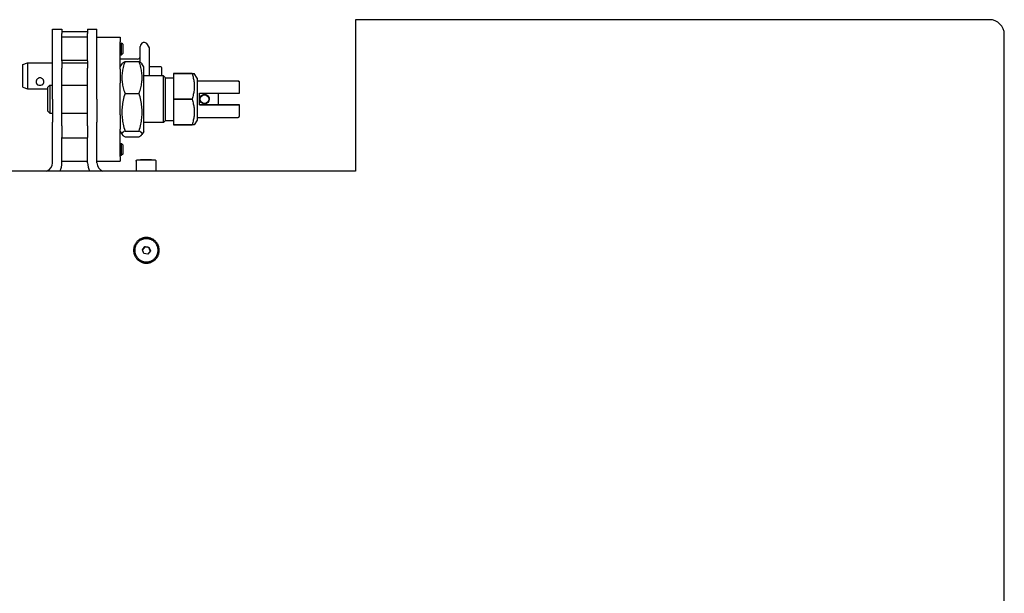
# Model space of a CAD drawing. Extents: x 1422 to 4284, y 1650 to 2964.
# Tile 13 of 30: x 1796 to 2217, y 1896 to 2141. Entities that reach past the tile are written whole.
import ezdxf

# ---------------------------------------------------------------- set-up
doc = ezdxf.new("R2010")
doc.units = 0
doc.layers.add('KF_SEQUENZA_10_NW_REAR', color=7, linetype='CONTINUOUS')
doc.layers.add('KF_SEQUENZA_10_NW_TOP', color=7, linetype='CONTINUOUS')

# ---------------------------------------------------------------- blocks, each defined once
blk = doc.blocks.new('KF_SEQUENZA_10_NW_TOP')
at = {"layer": 'KF_SEQUENZA_10_NW_TOP'}
for p, q in [((119.7, 476.5), (119.7, 411.71)), ((119.7, 476.5), (119.71, 476.5)), ((386.2, 476.5), (119.71, 476.5)), ((390.85, 476.5), (386.2, 476.5)), ((-9.95, 472.5), (-9.95, 472.5)), ((-9.95, 470.54), (-9.95, 472.5)), ((-9.95, 472.5), (-5.95, 472.5)), ((-5.95, 472.5), (-5.95, 472.5)), ((-5.95, 472.5), (-5.95, 470.54)), ((5.05, 472.5), (5.05, 472.5)), ((5.05, 472.5), (5.05, 470.54)), ((5.05, 472.5), (9.05, 472.5)), ((9.05, 472.5), (9.05, 472.5)), ((9.05, 470.54), (9.05, 472.5)), ((-9.95, 458.84), (-9.95, 470.54)), ((-5.95, 471.5), (5.05, 471.5)), ((-5.95, 458.84), (-5.95, 470.54)), ((5.05, 469), (-5.95, 469)), ((5.05, 458.84), (5.05, 470.54)), ((9.05, 458.84), (9.05, 470.54)), ((9.05, 469), (19.05, 469)), ((9.05, 469), (9.61, 469)), ((9.61, 469), (9.61, 469)), ((9.61, 469), (9.61, 469)), ((19.05, 469), (19.05, 467.04)), ((397.2, 44), (397.2, 470.15)), ((19.05, 455.35), (19.05, 467.04)), ((19.05, 466.5), (19.61, 466.5)), ((19.61, 461.5), (19.61, 466.5)), ((20.1, 466.01), (19.61, 466.5)), ((20.1, 466.01), (20.1, 461.99)), ((27.59, 463.59), (27.59, 465.08)), ((27.59, 458.27), (27.59, 463.59)), ((31.53, 464.42), (30.67, 465.9)), ((31.53, 463.01), (31.53, 464.42)), ((19.05, 461.5), (19.61, 461.5)), ((26.45, 459.62), (19.05, 459.62)), ((20.1, 461.99), (19.61, 461.5)), ((31.53, 452.5), (31.53, 463.01)), ((-22.7, 457.32), (-20.67, 458.06)), ((-22.7, 456.75), (-22.7, 457.32)), ((-22.7, 447.69), (-22.7, 456.75)), ((-20.67, 458.06), (-20.67, 457.4)), ((-20.67, 458.06), (-9.95, 458.06)), ((-20.67, 457.4), (-20.67, 446.95)), ((-9.95, 455.8), (-9.95, 458.84)), ((-9.95, 442.5), (-9.95, 455.8)), ((5.05, 459), (-5.95, 459)), ((-5.95, 458.84), (-5.95, 455.8)), ((-5.95, 458.06), (5.05, 458.06)), ((-5.95, 442.5), (-5.95, 455.8)), ((5.05, 458.84), (5.05, 455.8)), ((5.05, 442.5), (5.05, 455.8)), ((9.05, 455.8), (9.05, 458.84)), ((9.05, 442.5), (9.05, 455.8)), ((19.05, 456.35), (19.8, 457.65)), ((19.05, 455.35), (19.05, 449.27)), ((21.05, 458.56), (27.05, 458.56)), ((29.05, 456.35), (28.3, 457.65)), ((29.05, 428.65), (29.05, 456.35)), ((36.36, 456.35), (31.53, 456.35)), ((36.86, 455.45), (36.86, 455.84)), ((36.86, 452.5), (36.86, 455.45)), ((37.5, 452.5), (29.05, 452.5)), ((37.5, 432.5), (37.5, 452.5)), ((38.35, 451.65), (37.5, 452.5)), ((38.35, 433.35), (38.35, 451.65)), ((38.35, 451.65), (41.85, 451.65)), ((41.85, 453.5), (41.85, 453.49)), ((41.85, 453.5), (41.85, 453.5)), ((49.71, 453.5), (41.85, 453.5)), ((41.85, 453.5), (49.71, 453.5)), ((41.85, 453.49), (41.85, 442.5)), ((41.85, 453.49), (49.71, 453.49)), ((49.71, 453.5), (49.71, 453.49)), ((49.71, 453.5), (49.83, 453.5)), ((50.69, 453.5), (50.69, 453.5)), ((51.85, 451.5), (50.69, 453.5)), ((51.85, 451.5), (51.85, 433.5)), ((-22.7, 447.69), (-20.67, 446.95)), ((-20.67, 446.95), (-12.15, 446.95)), ((-12.15, 447.5), (-11.15, 448.5)), ((-12.15, 447.5), (-12.15, 437.5)), ((-11.15, 448.5), (-11.15, 436.5)), ((-11.15, 448.5), (-9.95, 448.5)), ((-5.95, 448.5), (5.05, 448.5)), ((19.05, 435.73), (19.05, 449.27)), ((51.85, 450.3), (69.45, 450.3)), ((70.05, 449.93), (70.05, 449.93)), ((70.05, 445), (70.05, 449.93)), ((-9.95, 442.5), (-9.95, 432.65)), ((-5.95, 432.65), (-5.95, 442.5)), ((5.05, 432.65), (5.05, 442.5)), ((9.05, 442.5), (9.05, 432.65)), ((21.05, 444.92), (27.05, 444.92)), ((41.85, 442.5), (41.85, 442.49)), ((49.71, 442.5), (41.85, 442.5)), ((41.85, 442.49), (41.85, 431.5)), ((41.85, 442.49), (49.71, 442.49)), ((49.71, 442.5), (49.71, 442.49)), ((52.85, 440), (52.85, 445)), ((52.85, 445), (70.05, 445)), ((53.1, 442.5), (53.1, 442.5)), ((57.1, 442.5), (57.1, 442.5)), ((57.1, 442.5), (57.1, 442.5)), ((60.85, 445), (60.85, 440)), ((52.85, 440), (70.05, 440)), ((70.05, 440), (52.85, 440)), ((70.05, 440), (60.85, 440)), ((60.85, 440), (70.05, 440)), ((70.05, 440), (70.05, 440)), ((70.05, 440), (70.05, 440)), ((70.05, 440), (70.05, 440)), ((70.05, 435.07), (70.05, 440)), ((-12.15, 437.5), (-11.15, 436.5)), ((-11.15, 436.5), (-9.95, 436.5)), ((-5.95, 436.5), (5.05, 436.5)), ((19.05, 435.73), (19.05, 429.64)), ((51.85, 434.7), (69.45, 434.7)), ((-9.95, 431.08), (-9.95, 432.65)), ((-9.95, 426.15), (-9.95, 431.08)), ((-5.95, 431.08), (-5.95, 432.65)), ((-5.95, 431.08), (-5.95, 426.15)), ((5.05, 431.08), (5.05, 432.65)), ((5.05, 431.08), (5.05, 426.15)), ((9.05, 431.08), (9.05, 432.65)), ((9.05, 426.15), (9.05, 431.08)), ((19.05, 417.95), (19.05, 429.64)), ((37.5, 432.5), (29.05, 432.5)), ((38.35, 433.35), (37.5, 432.5)), ((38.35, 433.35), (41.85, 433.35)), ((41.85, 431.5), (41.85, 431.5)), ((41.85, 431.5), (49.71, 431.5)), ((49.71, 431.5), (41.85, 431.5)), ((49.71, 431.5), (49.71, 431.5)), ((51.85, 433.5), (50.69, 431.5)), ((-9.95, 415.3), (-9.95, 426.15)), ((-5.95, 415.3), (-5.95, 426.15)), ((-5.95, 426), (5.05, 426)), ((5.05, 415.3), (5.05, 426.15)), ((9.05, 415.3), (9.05, 426.15)), ((19.05, 428.65), (19.8, 427.35)), ((21.05, 428.85), (27.05, 428.85)), ((21.05, 426.43), (27.05, 426.43)), ((29.05, 428.65), (28.3, 427.35)), ((19.05, 423.5), (19.61, 423.5)), ((19.61, 418.5), (19.61, 423.5)), ((20.1, 423.01), (19.61, 423.5)), ((20.1, 423.01), (20.1, 418.99)), ((19.05, 418.5), (19.61, 418.5)), ((19.05, 417.95), (19.05, 416)), ((20.1, 418.99), (19.61, 418.5)), ((-5.95, 416), (5.05, 416)), ((9.05, 416), (19.05, 416)), ((25.8, 416), (25.8, 416)), ((25.8, 416), (25.8, 411.71)), ((28.98, 416.5), (27.74, 416.5)), ((27.74, 416.5), (28.81, 416.5)), ((28.98, 416.5), (27.74, 416.5)), ((27.74, 416.5), (28.81, 416.5)), ((28.81, 416.5), (31.12, 416.5)), ((28.81, 416.5), (28.81, 416.5)), ((28.81, 416.5), (31.12, 416.5)), ((28.81, 416.5), (28.81, 416.5)), ((31.29, 416.5), (28.98, 416.5)), ((31.29, 416.5), (28.98, 416.5)), ((31.12, 416.5), (32.36, 416.5)), ((31.12, 416.5), (31.12, 416.5)), ((31.12, 416.5), (32.36, 416.5)), ((31.12, 416.5), (31.12, 416.5)), ((32.36, 416.5), (31.29, 416.5)), ((32.36, 416.5), (31.29, 416.5)), ((34.3, 416), (34.3, 416)), ((34.3, 416), (34.3, 411.71)), ((119.71, 411.71), (-120.31, 411.71)), ((28.48, 378.01), (29.52, 379.39)), ((29.52, 379.39), (29.52, 379.25)), ((29.52, 379.39), (31.24, 379.18)), ((31.24, 379.18), (31.92, 377.59)), ((31.24, 379.04), (31.24, 379.18)), ((25.2, 377.8), (25.2, 377.78)), ((29.16, 376.42), (28.48, 378.01)), ((30.88, 376.21), (29.16, 376.42)), ((31.92, 377.59), (30.88, 376.21)), ((35.2, 377.8), (35.2, 377.78))]:
    blk.add_line(p, q, dxfattribs=at)
at = {"layer": 'KF_SEQUENZA_10_NW_TOP', "flags": 128}
for points in [[(21.05, 458.56), (20.83, 457.91), (20.62, 457.29), (20.44, 456.69), (20.28, 456.1), (20.15, 455.52), (20.03, 454.96), (19.93, 454.41), (19.85, 453.87), (19.79, 453.33), (19.75, 452.79), (19.72, 452.27), (19.71, 451.74), (19.72, 451.21), (19.75, 450.68), (19.79, 450.15), (19.85, 449.61), (19.93, 449.07), (20.03, 448.51), (20.15, 447.95), (20.28, 447.38), (20.44, 446.79), (20.62, 446.18), (20.83, 445.56), (21.05, 444.92)], [(19.8, 457.65), (19.82, 457.68), (19.84, 457.72), (19.87, 457.75), (19.9, 457.79), (19.93, 457.82), (19.97, 457.86), (20, 457.89), (20.04, 457.93), (20.08, 457.97), (20.13, 458), (20.17, 458.04), (20.22, 458.08), (20.28, 458.12), (20.33, 458.16), (20.39, 458.19), (20.45, 458.23), (20.52, 458.27), (20.58, 458.31), (20.65, 458.35), (20.73, 458.39), (20.8, 458.43), (20.88, 458.47), (20.97, 458.52), (21.05, 458.56)], [(27.05, 458.56), (27.13, 458.52), (27.22, 458.47), (27.3, 458.43), (27.37, 458.39), (27.45, 458.35), (27.52, 458.31), (27.58, 458.27), (27.65, 458.23), (27.71, 458.19), (27.77, 458.16), (27.82, 458.12), (27.88, 458.08), (27.93, 458.04), (27.97, 458), (28.02, 457.97), (28.06, 457.93), (28.1, 457.89), (28.13, 457.86), (28.17, 457.82), (28.2, 457.79), (28.23, 457.75), (28.26, 457.72), (28.28, 457.68), (28.3, 457.65)], [(27.05, 444.92), (27.27, 445.56), (27.48, 446.18), (27.66, 446.79), (27.82, 447.38), (27.95, 447.95), (28.07, 448.51), (28.17, 449.07), (28.25, 449.61), (28.31, 450.15), (28.35, 450.68), (28.38, 451.21), (28.39, 451.74), (28.38, 452.27), (28.35, 452.79), (28.31, 453.33), (28.25, 453.87), (28.17, 454.41), (28.07, 454.96), (27.95, 455.52), (27.82, 456.1), (27.66, 456.69), (27.48, 457.29), (27.27, 457.91), (27.05, 458.56)], [(-13.67, 449.88), (-13.68, 450.1), (-13.72, 450.29), (-13.79, 450.52), (-13.88, 450.72), (-14, 450.91), (-14.15, 451.09), (-14.31, 451.25), (-14.5, 451.39), (-14.7, 451.5), (-14.91, 451.58), (-15.12, 451.62), (-15.34, 451.64), (-15.56, 451.62), (-15.77, 451.57), (-15.98, 451.5), (-16.16, 451.4), (-16.35, 451.26), (-16.51, 451.1), (-16.64, 450.95), (-16.77, 450.75), (-16.87, 450.54), (-16.94, 450.33), (-16.99, 450.1), (-17, 449.88)], [(49.71, 453.5), (49.78, 453.5), (49.85, 453.5), (49.92, 453.5), (49.99, 453.5), (50.05, 453.5), (50.11, 453.5), (50.17, 453.5), (50.23, 453.5), (50.28, 453.5), (50.33, 453.5), (50.38, 453.5), (50.42, 453.5), (50.47, 453.5), (50.5, 453.5), (50.54, 453.5), (50.57, 453.5), (50.6, 453.5), (50.62, 453.5), (50.64, 453.5), (50.66, 453.5), (50.67, 453.5), (50.68, 453.5), (50.69, 453.5), (50.69, 453.5)], [(49.71, 453.49), (49.88, 452.97), (50.03, 452.47), (50.16, 451.98), (50.27, 451.51), (50.37, 451.05), (50.46, 450.59), (50.53, 450.15), (50.59, 449.71), (50.63, 449.28), (50.67, 448.85), (50.68, 448.42), (50.69, 448), (50.68, 447.57), (50.67, 447.14), (50.63, 446.72), (50.59, 446.28), (50.53, 445.84), (50.46, 445.4), (50.37, 444.95), (50.27, 444.48), (50.16, 444.01), (50.03, 443.52), (49.88, 443.02), (49.71, 442.5)], [(-17, 449.88), (-17, 449.82), (-17, 449.75), (-16.99, 449.68), (-16.98, 449.61), (-16.96, 449.55), (-16.95, 449.48), (-16.93, 449.41), (-16.9, 449.35), (-16.88, 449.3), (-16.85, 449.23), (-16.82, 449.17), (-16.79, 449.12), (-16.75, 449.06), (-16.71, 449.01), (-16.67, 448.95), (-16.62, 448.9), (-16.57, 448.86), (-16.52, 448.81), (-16.47, 448.77), (-16.41, 448.73), (-16.36, 448.69), (-16.3, 448.66), (-16.25, 448.63), (-16.18, 448.6)], [(-14.48, 448.6), (-14.42, 448.63), (-14.36, 448.66), (-14.3, 448.7), (-14.26, 448.72), (-14.2, 448.77), (-14.15, 448.81), (-14.1, 448.85), (-14.05, 448.9), (-14, 448.95), (-13.96, 449), (-13.92, 449.06), (-13.89, 449.1), (-13.86, 449.15), (-13.83, 449.21), (-13.8, 449.27), (-13.77, 449.33), (-13.75, 449.4), (-13.72, 449.46), (-13.71, 449.53), (-13.69, 449.6), (-13.68, 449.66), (-13.67, 449.73), (-13.67, 449.81), (-13.67, 449.88)], [(70.05, 449.93), (70, 449.96), (69.95, 449.98), (69.91, 450.01), (69.87, 450.03), (69.83, 450.06), (69.79, 450.08), (69.75, 450.11), (69.72, 450.13), (69.68, 450.15), (69.65, 450.17), (69.62, 450.18), (69.6, 450.2), (69.57, 450.22), (69.55, 450.23), (69.53, 450.24), (69.51, 450.25), (69.5, 450.26), (69.48, 450.27), (69.47, 450.28), (69.46, 450.29), (69.46, 450.29), (69.45, 450.29), (69.45, 450.3), (69.45, 450.3)], [(69.45, 450.3), (69.45, 450.3), (69.45, 450.29), (69.46, 450.29), (69.46, 450.29), (69.47, 450.28), (69.48, 450.27), (69.5, 450.26), (69.51, 450.25), (69.53, 450.24), (69.55, 450.23), (69.57, 450.22), (69.6, 450.2), (69.62, 450.18), (69.65, 450.17), (69.68, 450.15), (69.72, 450.13), (69.75, 450.11), (69.79, 450.08), (69.83, 450.06), (69.87, 450.03), (69.91, 450.01), (69.95, 449.98), (70, 449.95), (70.05, 449.93)], [(21.05, 444.92), (20.83, 444.16), (20.62, 443.42), (20.44, 442.71), (20.28, 442.02), (20.15, 441.34), (20.03, 440.68), (19.93, 440.03), (19.85, 439.39), (19.79, 438.76), (19.75, 438.13), (19.72, 437.51), (19.71, 436.88), (19.72, 436.26), (19.75, 435.64), (19.79, 435.01), (19.85, 434.38), (19.93, 433.74), (20.03, 433.09), (20.15, 432.43), (20.28, 431.75), (20.44, 431.06), (20.62, 430.35), (20.83, 429.61), (21.05, 428.85)], [(27.05, 428.85), (27.27, 429.61), (27.48, 430.35), (27.66, 431.06), (27.82, 431.75), (27.95, 432.43), (28.07, 433.09), (28.17, 433.74), (28.25, 434.38), (28.31, 435.01), (28.35, 435.64), (28.38, 436.26), (28.39, 436.88), (28.38, 437.51), (28.35, 438.13), (28.31, 438.76), (28.25, 439.39), (28.17, 440.03), (28.07, 440.68), (27.95, 441.34), (27.82, 442.02), (27.66, 442.71), (27.48, 443.42), (27.27, 444.16), (27.05, 444.92)], [(49.71, 442.49), (49.88, 441.97), (50.03, 441.47), (50.16, 440.98), (50.27, 440.51), (50.37, 440.05), (50.46, 439.59), (50.53, 439.15), (50.59, 438.71), (50.63, 438.28), (50.67, 437.85), (50.68, 437.42), (50.69, 437), (50.68, 436.57), (50.67, 436.14), (50.63, 435.72), (50.59, 435.28), (50.53, 434.84), (50.46, 434.4), (50.37, 433.95), (50.27, 433.48), (50.16, 433.01), (50.03, 432.52), (49.88, 432.02), (49.71, 431.5)], [(53.1, 442.5), (53.1, 442.63), (53.11, 442.76), (53.13, 442.89), (53.16, 443.02), (53.2, 443.14), (53.25, 443.27), (53.31, 443.39), (53.37, 443.51), (53.44, 443.62), (53.52, 443.72), (53.6, 443.82), (53.68, 443.91), (53.77, 444), (53.87, 444.08), (53.98, 444.15), (54.09, 444.22), (54.21, 444.29), (54.33, 444.34), (54.45, 444.39), (54.58, 444.43), (54.71, 444.46), (54.84, 444.48), (54.97, 444.49), (55.1, 444.5)], [(55.1, 444.5), (55.22, 444.49), (55.35, 444.48), (55.48, 444.46), (55.61, 444.43), (55.74, 444.39), (55.87, 444.34), (55.99, 444.29), (56.1, 444.22), (56.21, 444.15), (56.32, 444.08), (56.42, 444), (56.51, 443.91), (56.6, 443.82), (56.68, 443.72), (56.75, 443.62), (56.82, 443.5), (56.89, 443.39), (56.94, 443.27), (56.99, 443.14), (57.03, 443.01), (57.06, 442.89), (57.08, 442.76), (57.09, 442.63), (57.1, 442.5)], [(69.45, 434.7), (69.45, 434.7), (69.45, 434.7), (69.46, 434.7), (69.46, 434.71), (69.47, 434.71), (69.48, 434.72), (69.5, 434.73), (69.51, 434.74), (69.53, 434.75), (69.55, 434.77), (69.57, 434.78), (69.6, 434.79), (69.62, 434.81), (69.65, 434.83), (69.68, 434.85), (69.72, 434.87), (69.75, 434.89), (69.79, 434.91), (69.83, 434.93), (69.87, 434.96), (69.91, 434.98), (69.95, 435.01), (70, 435.04), (70.05, 435.07)], [(50.69, 431.5), (50.69, 431.5), (50.68, 431.5), (50.67, 431.5), (50.66, 431.5), (50.64, 431.5), (50.62, 431.5), (50.6, 431.5), (50.57, 431.5), (50.54, 431.5), (50.5, 431.5), (50.47, 431.5), (50.42, 431.5), (50.38, 431.5), (50.33, 431.5), (50.28, 431.5), (50.23, 431.5), (50.17, 431.5), (50.11, 431.5), (50.05, 431.5), (49.99, 431.5), (49.92, 431.5), (49.85, 431.5), (49.78, 431.5), (49.71, 431.5)], [(21.05, 428.85), (20.83, 428.74), (20.62, 428.63), (20.44, 428.52), (20.28, 428.42), (20.15, 428.32), (20.03, 428.22), (19.93, 428.12), (19.85, 428.02), (19.79, 427.93), (19.75, 427.83), (19.72, 427.74), (19.71, 427.64), (19.72, 427.55), (19.75, 427.46), (19.79, 427.36), (19.85, 427.27), (19.93, 427.17), (20.03, 427.07), (20.15, 426.97), (20.28, 426.87), (20.44, 426.77), (20.62, 426.66), (20.83, 426.55), (21.05, 426.43)], [(27.05, 426.43), (27.27, 426.55), (27.48, 426.66), (27.66, 426.77), (27.82, 426.87), (27.95, 426.97), (28.07, 427.07), (28.17, 427.17), (28.25, 427.27), (28.31, 427.36), (28.35, 427.46), (28.38, 427.55), (28.39, 427.64), (28.38, 427.74), (28.35, 427.83), (28.31, 427.93), (28.25, 428.02), (28.17, 428.12), (28.07, 428.22), (27.95, 428.32), (27.82, 428.42), (27.66, 428.52), (27.48, 428.63), (27.27, 428.74), (27.05, 428.85)], [(25.8, 416), (25.81, 416.11), (25.84, 416.21), (25.89, 416.3), (25.96, 416.37), (26.05, 416.44), (26.14, 416.48), (26.24, 416.5), (26.29, 416.5), (26.3, 416.5), (26.33, 416.5), (26.41, 416.5), (26.53, 416.5), (26.69, 416.5), (26.9, 416.5), (27.14, 416.5), (27.42, 416.5), (27.73, 416.5), (28.07, 416.5), (28.44, 416.5), (28.82, 416.5), (29.22, 416.5), (29.63, 416.5), (30.05, 416.5), (30.47, 416.5), (30.88, 416.5), (31.28, 416.5), (31.66, 416.5), (32.03, 416.5), (32.37, 416.5), (32.68, 416.5), (32.96, 416.5), (33.2, 416.5), (33.41, 416.5), (33.57, 416.5), (33.69, 416.5), (33.77, 416.5), (33.8, 416.5), (33.81, 416.5), (33.86, 416.5), (33.96, 416.48), (34.05, 416.44), (34.14, 416.37), (34.21, 416.3), (34.26, 416.21), (34.29, 416.11), (34.3, 416)], [(25.8, 416), (25.81, 416.1), (25.84, 416.2), (25.89, 416.29), (25.96, 416.37), (26.05, 416.43), (26.14, 416.47), (26.24, 416.49), (26.29, 416.5), (26.3, 416.5), (26.33, 416.5), (26.41, 416.5), (26.53, 416.5), (26.69, 416.5), (26.9, 416.5), (27.14, 416.5), (27.42, 416.5), (27.73, 416.5), (28.07, 416.5), (28.44, 416.5), (28.82, 416.5), (29.22, 416.5), (29.63, 416.5), (30.05, 416.5), (30.47, 416.5), (30.88, 416.5), (31.28, 416.5), (31.66, 416.5), (32.03, 416.5), (32.37, 416.5), (32.68, 416.5), (32.96, 416.5), (33.2, 416.5), (33.41, 416.5), (33.57, 416.5), (33.69, 416.5), (33.77, 416.5), (33.8, 416.5), (33.81, 416.5), (33.86, 416.49), (33.96, 416.47), (34.05, 416.43), (34.14, 416.37), (34.21, 416.29), (34.26, 416.2), (34.29, 416.1), (34.3, 416)], [(29.52, 379.25), (29.48, 379.18), (29.43, 379.12), (29.38, 379.06), (29.34, 379), (29.3, 378.94), (29.26, 378.89), (29.22, 378.83), (29.18, 378.78), (29.14, 378.73), (29.1, 378.67), (29.06, 378.62), (29.02, 378.57), (28.98, 378.52), (28.94, 378.47), (28.9, 378.41), (28.86, 378.36), (28.82, 378.31), (28.78, 378.26), (28.74, 378.2), (28.7, 378.15), (28.65, 378.09), (28.61, 378.04), (28.57, 377.98), (28.52, 377.92)], [(31.24, 379.04), (31.16, 379.05), (31.08, 379.05), (31.01, 379.06), (30.93, 379.07), (30.86, 379.08), (30.79, 379.09), (30.72, 379.09), (30.65, 379.1), (30.58, 379.11), (30.52, 379.12), (30.45, 379.13), (30.38, 379.13), (30.32, 379.14), (30.25, 379.15), (30.18, 379.16), (30.11, 379.17), (30.05, 379.18), (29.98, 379.19), (29.91, 379.2), (29.83, 379.21), (29.76, 379.22), (29.68, 379.23), (29.6, 379.24), (29.52, 379.25)], [(31.88, 377.54), (31.85, 377.6), (31.82, 377.67), (31.8, 377.73), (31.77, 377.8), (31.74, 377.86), (31.72, 377.92), (31.69, 377.98), (31.66, 378.04), (31.64, 378.1), (31.61, 378.15), (31.59, 378.21), (31.56, 378.27), (31.54, 378.33), (31.51, 378.39), (31.49, 378.45), (31.46, 378.51), (31.44, 378.57), (31.41, 378.63), (31.39, 378.7), (31.36, 378.76), (31.33, 378.83), (31.3, 378.89), (31.27, 378.96), (31.24, 379.04)]]:
    blk.add_lwpolyline(points, dxfattribs=at)
at = {"layer": 'KF_SEQUENZA_10_NW_TOP'}
for points in [[(35.7, 377.8, 0), (35.69, 378.07, 0), (35.67, 378.33, 0), (35.64, 378.6, 0), (35.59, 378.87, 0), (35.54, 379.13, 0), (35.46, 379.39, 0), (35.38, 379.65, 0), (35.28, 379.9, 0), (35.17, 380.14, 0), (35.05, 380.38, 0), (34.92, 380.62, 0), (34.77, 380.85, 0), (34.62, 381.07, 0), (34.45, 381.28, 0), (34.28, 381.48, 0), (34.09, 381.68, 0), (33.89, 381.87, 0), (33.69, 382.04, 0), (33.48, 382.21, 0), (33.26, 382.36, 0), (33.03, 382.51, 0), (32.79, 382.64, 0), (32.55, 382.76, 0), (32.3, 382.87, 0), (32.05, 382.97, 0), (31.8, 383.05, 0), (31.54, 383.12, 0), (31.27, 383.18, 0), (31.01, 383.23, 0), (30.74, 383.26, 0), (30.47, 383.28, 0), (30.2, 383.29, 0), (29.93, 383.28, 0), (29.66, 383.26, 0), (29.39, 383.23, 0), (29.13, 383.18, 0), (28.86, 383.12, 0), (28.6, 383.05, 0), (28.35, 382.97, 0), (28.1, 382.87, 0), (27.85, 382.76, 0), (27.61, 382.64, 0), (27.37, 382.51, 0), (27.14, 382.36, 0), (26.92, 382.21, 0), (26.71, 382.04, 0), (26.51, 381.87, 0), (26.31, 381.68, 0), (26.12, 381.48, 0), (25.95, 381.28, 0), (25.78, 381.07, 0), (25.63, 380.85, 0), (25.48, 380.62, 0), (25.35, 380.38, 0), (25.23, 380.14, 0), (25.12, 379.9, 0), (25.02, 379.65, 0), (24.94, 379.39, 0), (24.86, 379.13, 0), (24.81, 378.87, 0), (24.76, 378.6, 0), (24.73, 378.33, 0), (24.71, 378.07, 0), (24.7, 377.8, 0), (24.71, 377.53, 0), (24.73, 377.26, 0), (24.76, 376.99, 0), (24.81, 376.73, 0), (24.86, 376.46, 0), (24.94, 376.2, 0), (25.02, 375.95, 0), (25.12, 375.7, 0), (25.23, 375.45, 0), (25.35, 375.21, 0), (25.48, 374.98, 0), (25.63, 374.75, 0), (25.78, 374.53, 0), (25.95, 374.31, 0), (26.12, 374.11, 0), (26.31, 373.92, 0), (26.51, 373.73, 0), (26.71, 373.55, 0), (26.92, 373.39, 0), (27.14, 373.23, 0), (27.37, 373.09, 0), (27.61, 372.96, 0), (27.85, 372.83, 0), (28.1, 372.73, 0), (28.35, 372.63, 0), (28.6, 372.54, 0), (28.86, 372.47, 0), (29.13, 372.41, 0), (29.39, 372.37, 0), (29.66, 372.33, 0), (29.93, 372.31, 0), (30.2, 372.31, 0), (30.47, 372.31, 0), (30.74, 372.33, 0), (31.01, 372.37, 0), (31.27, 372.41, 0), (31.54, 372.47, 0), (31.8, 372.54, 0), (32.05, 372.63, 0), (32.3, 372.73, 0), (32.55, 372.83, 0), (32.79, 372.96, 0), (33.03, 373.09, 0), (33.26, 373.23, 0), (33.48, 373.39, 0), (33.69, 373.55, 0), (33.89, 373.73, 0), (34.09, 373.92, 0), (34.28, 374.11, 0), (34.45, 374.31, 0), (34.62, 374.53, 0), (34.77, 374.75, 0), (34.92, 374.98, 0), (35.05, 375.21, 0), (35.17, 375.45, 0), (35.28, 375.7, 0), (35.38, 375.95, 0), (35.46, 376.2, 0), (35.54, 376.46, 0), (35.59, 376.73, 0), (35.64, 376.99, 0), (35.67, 377.26, 0), (35.69, 377.53, 0), (35.7, 377.8, 0)], [(35.2, 377.8, 0), (35.19, 378.04, 0), (35.18, 378.29, 0), (35.15, 378.53, 0), (35.1, 378.77, 0), (35.05, 379.01, 0), (34.98, 379.25, 0), (34.91, 379.48, 0), (34.82, 379.71, 0), (34.72, 379.93, 0), (34.61, 380.15, 0), (34.49, 380.36, 0), (34.36, 380.57, 0), (34.22, 380.77, 0), (34.07, 380.96, 0), (33.9, 381.15, 0), (33.74, 381.33, 0), (33.56, 381.5, 0), (33.37, 381.65, 0), (33.18, 381.81, 0), (32.98, 381.95, 0), (32.77, 382.08, 0), (32.56, 382.2, 0), (32.34, 382.31, 0), (32.11, 382.41, 0), (31.88, 382.5, 0), (31.65, 382.57, 0), (31.41, 382.64, 0), (31.18, 382.69, 0), (30.93, 382.73, 0), (30.69, 382.76, 0), (30.45, 382.78, 0), (30.2, 382.79, 0), (29.95, 382.78, 0), (29.71, 382.76, 0), (29.47, 382.73, 0), (29.22, 382.69, 0), (28.99, 382.64, 0), (28.75, 382.57, 0), (28.52, 382.5, 0), (28.29, 382.41, 0), (28.06, 382.31, 0), (27.84, 382.2, 0), (27.63, 382.08, 0), (27.42, 381.95, 0), (27.22, 381.81, 0), (27.03, 381.65, 0), (26.84, 381.5, 0), (26.66, 381.33, 0), (26.5, 381.15, 0), (26.33, 380.96, 0), (26.18, 380.77, 0), (26.04, 380.57, 0), (25.91, 380.36, 0), (25.79, 380.15, 0), (25.68, 379.93, 0), (25.58, 379.71, 0), (25.49, 379.48, 0), (25.42, 379.25, 0), (25.35, 379.01, 0), (25.3, 378.77, 0), (25.25, 378.53, 0), (25.22, 378.29, 0), (25.21, 378.04, 0), (25.2, 377.8, 0), (25.21, 377.55, 0), (25.22, 377.31, 0), (25.25, 377.06, 0), (25.3, 376.82, 0), (25.35, 376.58, 0), (25.42, 376.35, 0), (25.49, 376.12, 0), (25.58, 375.89, 0), (25.68, 375.66, 0), (25.79, 375.44, 0), (25.91, 375.23, 0), (26.04, 375.02, 0), (26.18, 374.82, 0), (26.33, 374.63, 0), (26.5, 374.45, 0), (26.66, 374.27, 0), (26.84, 374.1, 0), (27.03, 373.94, 0), (27.22, 373.79, 0), (27.42, 373.65, 0), (27.63, 373.52, 0), (27.84, 373.4, 0), (28.06, 373.29, 0), (28.29, 373.19, 0), (28.52, 373.1, 0), (28.75, 373.02, 0), (28.99, 372.96, 0), (29.22, 372.9, 0), (29.47, 372.86, 0), (29.71, 372.83, 0), (29.95, 372.81, 0), (30.2, 372.81, 0), (30.45, 372.81, 0), (30.69, 372.83, 0), (30.93, 372.86, 0), (31.18, 372.9, 0), (31.41, 372.96, 0), (31.65, 373.02, 0), (31.88, 373.1, 0), (32.11, 373.19, 0), (32.34, 373.29, 0), (32.56, 373.4, 0), (32.77, 373.52, 0), (32.98, 373.65, 0), (33.18, 373.79, 0), (33.37, 373.94, 0), (33.56, 374.1, 0), (33.74, 374.27, 0), (33.9, 374.45, 0), (34.07, 374.63, 0), (34.22, 374.82, 0), (34.36, 375.02, 0), (34.49, 375.23, 0), (34.61, 375.44, 0), (34.72, 375.66, 0), (34.82, 375.89, 0), (34.91, 376.12, 0), (34.98, 376.35, 0), (35.05, 376.58, 0), (35.1, 376.82, 0), (35.15, 377.06, 0), (35.18, 377.31, 0), (35.19, 377.55, 0), (35.2, 377.8, 0)], [(25.2, 377.78, 0), (25.2, 377.66, 0), (25.21, 377.53, 0), (25.21, 377.41, 0), (25.22, 377.29, 0), (25.24, 377.17, 0), (25.25, 377.05, 0), (25.27, 376.93, 0), (25.3, 376.81, 0), (25.32, 376.69, 0), (25.35, 376.57, 0), (25.38, 376.45, 0), (25.42, 376.33, 0), (25.45, 376.21, 0), (25.49, 376.1, 0), (25.54, 375.98, 0), (25.58, 375.87, 0), (25.63, 375.76, 0), (25.68, 375.64, 0), (25.73, 375.54, 0), (25.79, 375.43, 0), (25.85, 375.32, 0), (25.91, 375.21, 0), (25.98, 375.11, 0), (26.04, 375.01, 0), (26.11, 374.9, 0), (26.18, 374.81, 0), (26.26, 374.71, 0), (26.33, 374.61, 0), (26.41, 374.52, 0), (26.5, 374.43, 0), (26.58, 374.34, 0), (26.66, 374.25, 0), (26.75, 374.16, 0), (26.84, 374.08, 0), (26.93, 374, 0), (27.03, 373.92, 0), (27.12, 373.84, 0), (27.22, 373.77, 0), (27.32, 373.7, 0), (27.42, 373.63, 0), (27.52, 373.56, 0), (27.63, 373.5, 0), (27.74, 373.44, 0), (27.84, 373.38, 0), (27.95, 373.32, 0), (28.06, 373.27, 0), (28.17, 373.22, 0), (28.29, 373.17, 0), (28.4, 373.12, 0), (28.52, 373.08, 0), (28.63, 373.04, 0), (28.75, 373, 0), (28.87, 372.97, 0), (28.99, 372.94, 0), (29.1, 372.91, 0), (29.22, 372.88, 0), (29.35, 372.86, 0), (29.47, 372.84, 0), (29.59, 372.83, 0), (29.71, 372.81, 0), (29.83, 372.8, 0), (29.95, 372.79, 0), (30.08, 372.79, 0), (30.2, 372.79, 0), (30.32, 372.79, 0), (30.45, 372.79, 0), (30.57, 372.8, 0), (30.69, 372.81, 0), (30.81, 372.83, 0), (30.93, 372.84, 0), (31.05, 372.86, 0), (31.18, 372.88, 0), (31.3, 372.91, 0), (31.41, 372.94, 0), (31.53, 372.97, 0), (31.65, 373, 0), (31.77, 373.04, 0), (31.88, 373.08, 0), (32, 373.12, 0), (32.11, 373.17, 0), (32.23, 373.22, 0), (32.34, 373.27, 0), (32.45, 373.32, 0), (32.56, 373.38, 0), (32.66, 373.44, 0), (32.77, 373.5, 0), (32.88, 373.56, 0), (32.98, 373.63, 0), (33.08, 373.7, 0), (33.18, 373.77, 0), (33.28, 373.84, 0), (33.37, 373.92, 0), (33.47, 374, 0), (33.56, 374.08, 0), (33.65, 374.16, 0), (33.74, 374.25, 0), (33.82, 374.34, 0), (33.9, 374.43, 0), (33.99, 374.52, 0), (34.07, 374.61, 0), (34.14, 374.71, 0), (34.22, 374.81, 0), (34.29, 374.9, 0), (34.36, 375.01, 0), (34.42, 375.11, 0), (34.49, 375.21, 0), (34.55, 375.32, 0), (34.61, 375.43, 0), (34.67, 375.54, 0), (34.72, 375.64, 0), (34.77, 375.76, 0), (34.82, 375.87, 0), (34.87, 375.98, 0), (34.91, 376.1, 0), (34.95, 376.21, 0), (34.98, 376.33, 0), (35.02, 376.45, 0), (35.05, 376.57, 0), (35.08, 376.69, 0), (35.1, 376.81, 0), (35.13, 376.93, 0), (35.15, 377.05, 0), (35.16, 377.17, 0), (35.18, 377.29, 0), (35.19, 377.41, 0), (35.19, 377.53, 0), (35.2, 377.66, 0), (35.2, 377.78, 0)]]:
    blk.add_polyline3d(points, dxfattribs=at)
for radius in [2, 1.83]:
    blk.add_circle((55.1, 442.5), radius, dxfattribs=at)
for centre, radius, start, end in [((390.85, 470.15), 6.35, 0, 90), ((29.24, 465.08), 1.65, 30, 180), ((26.45, 460.76), 1.14, 270, 0), ((36.36, 455.84), 0.508, 0, 90), ((-15.33, 450.39), 1.98, 244.6318, 295.3682), ((-13.75, 415.3), 3.8, 288.7654, 0), ((-13.75, 415.3), 3.8, 289.2016, 0), ((-13.75, 415.3), 7.8, 332.608, 0), ((12.85, 415.3), 7.8, 180, 207.392), ((12.85, 415.3), 3.8, 180, 250.7984), ((12.85, 415.3), 3.8, 180, 251.2346)]:
    blk.add_arc(centre, radius, start, end, dxfattribs=at)

msp = doc.modelspace()

# ---------------------------------------------------------------- block references
at = {"layer": 'KF_SEQUENZA_10_NW_REAR'}
msp.add_blockref('KF_SEQUENZA_10_NW_TOP', (1820.25, 1664.77), dxfattribs=at)

doc.saveas('drawing.dxf')
